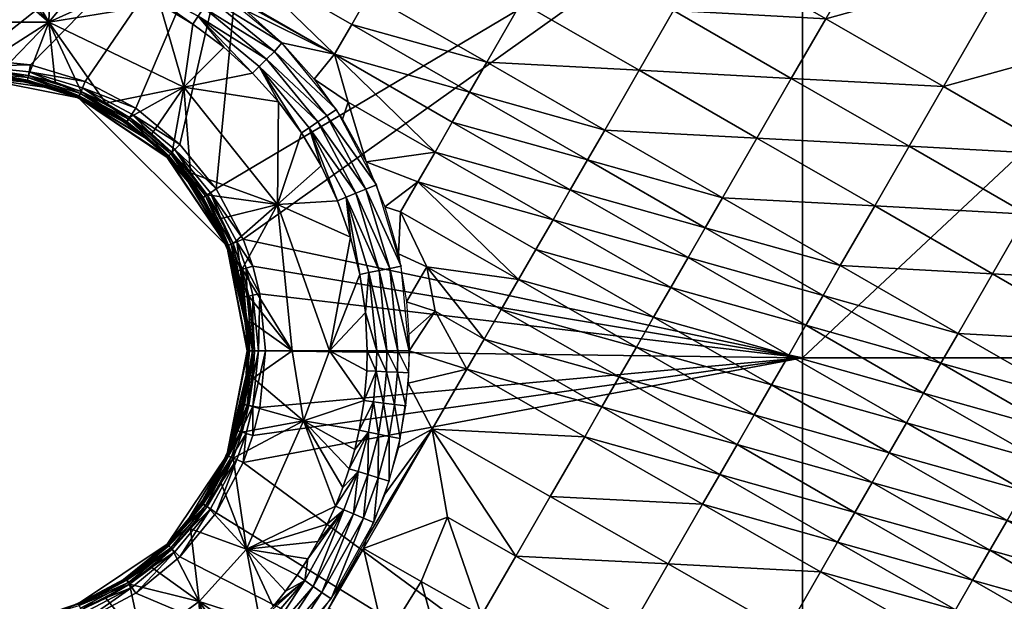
# Model space of a CAD drawing. Header units: inches. Extents: x -23.7 to 23.7, y -7.1 to 20.5.
# Tile 16 of 62: x 0.3 to 6.7, y -1.6 to 2.1. Entities that reach past the tile are written whole.
import ezdxf

# ---------------------------------------------------------------- set-up
doc = ezdxf.new("R2010")
doc.units = ezdxf.units.IN
doc.layers.get('0').update_dxf_attribs({"true_color": 0xc2ced6})

msp = doc.modelspace()

# ---------------------------------------------------------------- meshes
mesh = msp.add_polyface()
corners = [(5.3744, -0.0456), (5.3744, 3.3084), (8.9574, 3.3084), (1.7478, 0.724), (6.9578, 2.8746, 1.4002), (7.721, 2.434, 1.4197), (7.9438, 2.8209, 1.4265), (7.1806, 3.2615, 1.4084), (6.7349, 2.4877, 1.3924), (7.4982, 2.0471, 1.4135), (5.9715, 2.9282, 1.3708), (6.1944, 3.3152, 1.3803), (5.2079, 3.3686, 1.349), (6.2891, 1.7137, 1.3783), (7.0525, 1.2732, 1.4034), (5.5256, 2.154, 1.3523), (4.7618, 2.5943, 1.3261), (6.0662, 1.3266, 1.3722), (5.3025, 1.7668, 1.3434), (4.5386, 2.207, 1.3141), (3.7746, 2.6471, 1.2866), (3.9979, 3.0345, 1.3011), (5.0794, 1.3795, 1.3346), (5.8431, 0.9394, 1.3668), (4.3154, 1.8195, 1.3017), (3.5512, 2.2595, 1.2708), (4.0921, 1.4319, 1.2886), (4.8562, 0.9921, 1.3261), (3.9804, 1.238, 1.2818), (6.4172, 3.7021, 1.3899), (4.6734, 3.4846, 1.3318), (4.6432, 3.4708, 1.3306), (4.6117, 3.4601, 1.3294), (4.5793, 3.4525, 1.3281), (4.5449, 3.4625, 1.3274), (4.5131, 3.4465, 1.3257), (4.415, 3.4466, 1.3222), (4.4641, 3.4466, 1.324)]
mesh.append_faces([[corners[k] for k in face] for face in [(0, 1, 2), (1, 0, 3), (4, 5, 6), (6, 7, 4), (8, 9, 5), (5, 4, 8), (10, 8, 4), (4, 11, 10), (12, 10, 11), (13, 14, 9), (9, 8, 13), (15, 13, 8), (8, 10, 15), (16, 15, 10), (10, 12, 16), (14, 13, 17), (18, 17, 13), (13, 15, 18), (19, 18, 15), (15, 16, 19), (20, 19, 16), (16, 21, 20), (22, 23, 17), (17, 18, 22), (24, 22, 18), (18, 19, 24), (25, 24, 19), (26, 27, 22), (22, 24, 26), (27, 26, 28), (4, 7, 29), (29, 11, 4), (16, 30, 31), (32, 33, 16), (33, 34, 16), (34, 35, 16), (16, 31, 32), (12, 30, 16), (36, 21, 37), (37, 21, 16), (16, 35, 37)]])
mesh = msp.add_polyface()
corners = [(-0.9802, 2.3562, 1.0814), (-0.5, 2.5023, 1.0813), (-0.512, 2.5623, 1.1246), (-0.2573, 2.6001, 1.1244), (-0.2512, 2.5392, 1.0812), (-0.1288, 2.6095, 1.1243), (-0.1438, 2.5475, 1.0811), (-1.0036, 2.4126, 1.1247), (-0.5252, 2.6284, 1.1571), (-0.2639, 2.6672, 1.1569), (-0.1322, 2.6768, 1.1568), (-0.271, 2.7388, 1.1778), (-0.5393, 2.6988, 1.1782), (-0.1357, 2.7487, 1.1776), (-0.2783, 2.8128, 1.1865), (-0.5538, 2.7717, 1.1871), (-0.1394, 2.8229, 1.1863), (0.0001, 2.5514, 1.081), (0.0001, 2.6125, 1.1242), (0, 2.68, 1.1567), (0, 2.7519, 1.1776), (0, 2.8263, 1.1864), (-0.287, 2.5355, 1.0812), (-0.5703, 2.4874, 1.0813), (-0.4855, 2.132, 0.7749), (-0.0479, 2.551, 1.081), (1.7915, 3.3084), (0, 1.8918), (-1.7915, 3.3084), (-0.1588, 3.442, 1.2069), (-0.9228, 3.0002, 1.1997), (-0.8108, 2.8064, 1.1913), (-0.1932, 3.1637, 1.198), (-0.6288, 2.7557, 1.1873), (-0.2707, 3.6357, 1.2137), (-0.2108, 2.8185, 1.1866), (0, 3.5992, 1.2118), (0, 3.3415, 1.2033), (0, 2.998, 1.1921)]
mesh.append_faces([[corners[k] for k in face] for face in [(0, 1, 2), (3, 2, 1), (1, 4, 3), (5, 3, 4), (4, 6, 5), (7, 2, 8), (9, 8, 2), (2, 3, 9), (10, 9, 3), (3, 5, 10), (11, 12, 8), (8, 9, 11), (13, 11, 9), (9, 10, 13), (14, 15, 12), (12, 11, 14), (16, 14, 11), (11, 13, 16), (6, 17, 18), (18, 5, 6), (5, 18, 19), (19, 10, 5), (10, 19, 20), (20, 13, 10), (21, 16, 13), (13, 20, 21), (22, 23, 24), (25, 6, 24), (24, 6, 22), (17, 25, 24), (26, 27, 28), (29, 30, 31), (31, 32, 29), (33, 32, 31), (30, 29, 34), (35, 32, 33), (36, 29, 37), (32, 35, 38), (21, 38, 35), (32, 38, 37), (29, 32, 37)]])
mesh = msp.add_polyface()
corners = [(2.3527, 1.5652, 1.1919), (1.998, 1.9984, 1.1907), (1.9499, 1.9417, 1.1802), (1.5334, 2.2852, 1.1796), (2.291, 1.5241, 1.1809), (1.8992, 1.8912, 1.1582), (1.573, 1.0511), (1.7915, 3.3084), (5.3744, 3.3084), (3.0104, 3.0874, 1.2636), (3.7746, 2.6471, 1.2866), (3.9979, 3.0345, 1.3011), (3.2338, 3.4749, 1.2798), (2.2462, 3.528, 1.2477), (4.5386, 2.207, 1.3141), (3.5512, 2.2595, 1.2708), (2.7869, 2.6997, 1.2461), (2.0226, 3.1404, 1.2304), (4.3154, 1.8195, 1.3017), (3.3277, 1.8716, 1.2535), (2.5633, 2.3118, 1.2264), (1.7989, 2.7526, 1.2116), (2.4514, 2.1177, 1.2156), (3.2159, 1.6776, 1.2441), (1.687, 2.5586, 1.2013), (2.3395, 1.9236, 1.2038), (3.9066, 3.5177, 1.3049), (4.0233, 3.4593, 1.3082), (3.9921, 3.4694, 1.3072), (3.962, 3.4825, 1.3064), (3.9334, 3.4987, 1.3056), (1.8767, 3.5441, 1.2375), (1.8524, 3.5216, 1.2362), (1.7975, 3.4848, 1.2337), (1.8259, 3.5017, 1.235), (1.7673, 3.471, 1.2325), (1.736, 3.4603, 1.2314), (1.7037, 3.4527, 1.2304), (1.6693, 3.4627, 1.2302), (1.7618, 2.2097, 1.19), (2.2091, 1.7621, 1.1913), (1.5034, 2.3931, 1.1893), (4.0067, 3.5051, 1.311)]
mesh.append_faces([[corners[k] for k in face] for face in [(0, 1, 2), (3, 2, 1), (4, 2, 5), (6, 7, 8), (9, 10, 11), (11, 12, 9), (13, 9, 12), (14, 10, 15), (16, 15, 10), (10, 9, 16), (17, 16, 9), (9, 13, 17), (18, 15, 19), (20, 19, 15), (15, 16, 20), (21, 20, 16), (16, 17, 21), (22, 23, 19), (19, 20, 22), (24, 22, 20), (20, 21, 24), (23, 22, 25), (11, 26, 12), (11, 27, 28), (29, 11, 28), (11, 30, 26), (30, 11, 29), (31, 17, 13), (32, 17, 31), (33, 17, 34), (34, 17, 32), (33, 35, 17), (17, 35, 36), (37, 17, 36), (17, 38, 21), (1, 25, 39), (40, 25, 1), (25, 22, 24), (41, 39, 25), (42, 29, 28), (42, 28, 27)]])
mesh = msp.add_polyface()
corners = [(1.998, 1.9984, 1.1907), (1.5747, 2.3468, 1.1895), (1.5334, 2.2852, 1.1796), (1.0571, 2.541, 1.1789), (1.0856, 2.6095, 1.1883), (0.5393, 2.6988, 1.1782), (1.4934, 2.2257, 1.1578), (1.8992, 1.8912, 1.1582), (1.9499, 1.9417, 1.1802), (1.0295, 2.4747, 1.1575), (1.456, 2.1698, 1.1249), (1.8516, 1.8438, 1.125), (1.0037, 2.4126, 1.1247), (1.2069, 2.2485, 1.0815), (1.422, 2.1192, 1.0815), (1.623, 1.9694, 1.0816), (1.8084, 1.8008, 1.0816), (0.9802, 2.3561, 1.0814), (0.4874, 2.1315, 0.7749), (1.3637, 1.7092, 0.7749), (0.8581, 1.6055, 0.4677), (1.0511, 1.573), (1.7915, 3.3084), (1.3377, 1.3377), (1.573, 1.0511), (0.724, 1.7478), (0.3691, 1.8555), (0.9228, 3.0002, 1.1997), (1.687, 2.5586, 1.2013), (1.7989, 2.7526, 1.2116), (1.0347, 3.194, 1.2079), (1.6376, 3.4467, 1.2285), (1.5879, 3.4467, 1.2273), (1.5383, 3.4467, 1.2261), (1.4886, 3.4467, 1.225), (1.439, 3.4467, 1.2238), (0.8108, 2.8064, 1.1913), (1.2261, 2.5465, 1.1886), (1.5034, 2.3931, 1.1893), (0.9335, 2.6678, 1.1879), (2.3395, 1.9236, 1.2038)]
mesh.append_faces([[corners[k] for k in face] for face in [(0, 1, 2), (3, 2, 1), (1, 4, 3), (5, 3, 4), (6, 7, 8), (8, 2, 6), (9, 6, 2), (2, 3, 9), (10, 11, 7), (7, 6, 10), (12, 10, 6), (6, 9, 12), (12, 13, 14), (14, 10, 12), (10, 15, 16), (16, 11, 10), (10, 14, 15), (13, 12, 17), (13, 17, 18), (19, 13, 18), (19, 14, 13), (15, 14, 19), (19, 16, 15), (19, 18, 20), (21, 22, 23), (22, 24, 23), (22, 25, 26), (22, 21, 25), (27, 28, 29), (29, 30, 27), (31, 32, 29), (29, 32, 33), (34, 35, 29), (29, 33, 34), (35, 30, 29), (36, 37, 38), (36, 28, 27), (36, 39, 37), (28, 36, 40), (40, 36, 38)]])
mesh = msp.add_polyface()
corners = [(0.512, 2.5623, 1.1246), (1.0037, 2.4126, 1.1247), (1.0295, 2.4747, 1.1575), (0.7437, 2.4411, 1.0814), (0.9802, 2.3561, 1.0814), (0.5, 2.5023, 1.0813), (0.2512, 2.5392, 1.0812), (0.4874, 2.1315, 0.7749), (0.1258, 2.5484, 1.0811), (0, 1.8204, 0.4677), (0.1784, 1.8117, 0.4677), (0.3552, 1.7855, 0.4677), (0.5284, 1.7421, 0.4677), (0.6967, 1.6819, 0.4677), (0.8581, 1.6055, 0.4677), (0.0001, 2.5514, 1.081), (0, 1.776, 0.2497), (0.3469, 1.7441, 0.3793), (0.1743, 1.7697, 0.3793), (0, 1.7783, 0.3793), (0.3228, 1.7441, 0.1202), (0.4881, 1.7053, 0.1202), (0.1594, 1.7666, 0.1202), (0, 1.7738, 0.1202), (0.3526, 1.7729, 0.0353), (0, 1.8076, 0.0353), (0, 1.8462, 0.0092), (0.3602, 1.8107, 0.0092), (0.6917, 1.67, 0.0353), (0.3477, 1.7479, 0.0743), (0, 1.7821, 0.0743), (0.3691, 1.8555), (0, 1.8918), (0.724, 1.7478), (0.7065, 1.7056, 0.0092), (1.7915, 3.3084), (0, 1.7898, 0.428), (0.3492, 1.7554, 0.428)]
mesh.append_faces([[corners[k] for k in face] for face in [(0, 1, 2), (0, 3, 4), (4, 1, 0), (3, 0, 5), (5, 0, 6), (7, 6, 8), (7, 3, 5), (4, 3, 7), (6, 7, 5), (9, 10, 7), (11, 7, 10), (12, 7, 11), (13, 7, 12), (7, 13, 14), (8, 15, 7), (16, 17, 18), (18, 19, 16), (16, 20, 21), (20, 16, 22), (22, 16, 23), (24, 25, 26), (26, 27, 24), (28, 24, 27), (29, 30, 25), (25, 24, 29), (31, 27, 26), (26, 32, 31), (33, 34, 27), (27, 31, 33), (30, 22, 23), (29, 20, 22), (22, 30, 29), (31, 32, 35), (9, 36, 37), (37, 11, 9), (37, 18, 17), (37, 36, 19), (19, 18, 37), (9, 11, 10), (11, 13, 12)]])
mesh = msp.add_polyface()
corners = [(2.7716, 0.5485, 1.1944), (2.6122, 1.077, 1.1931), (2.5438, 1.0487, 1.1816), (2.291, 1.5241, 1.1809), (2.3527, 1.5652, 1.1919), (1.9499, 1.9417, 1.1802), (2.2315, 1.4846, 1.1585), (2.4778, 1.0216, 1.1588), (1.8992, 1.8912, 1.1582), (2.1757, 1.4474, 1.1252), (2.416, 0.996, 1.1253), (1.8516, 1.8438, 1.125), (2.2531, 1.199, 1.0817), (2.3596, 0.9728, 1.0818), (1.9762, 1.615, 1.0816), (2.1249, 1.4137, 1.0817), (2.4434, 0.7377, 1.0818), (1.8084, 1.8008, 1.0816), (1.9701, 0.9485, 0.7749), (1.7478, 0.724), (1.573, 1.0511), (5.3744, 3.3084), (3.3277, 1.8716, 1.2535), (4.0921, 1.4319, 1.2886), (4.3154, 1.8195, 1.3017), (3.2159, 1.6776, 1.2441), (3.9804, 1.238, 1.2818), (3.1041, 1.4836, 1.2341), (3.8687, 1.0441, 1.2748), (2.3395, 1.9236, 1.2038), (2.9923, 1.2895, 1.2235), (3.757, 0.8502, 1.2677), (2.8804, 1.0953, 1.2122), (2.4286, 1.6136, 1.1979), (2.6668, 0.9334, 1.1934), (2.7685, 0.901, 1.2003), (2.5456, 1.2262, 1.1927), (2.2091, 1.7621, 1.1913), (2.3924, 1.5036, 1.192)]
mesh.append_faces([[corners[k] for k in face] for face in [(0, 1, 2), (3, 2, 1), (1, 4, 3), (5, 3, 4), (6, 7, 2), (2, 3, 6), (8, 6, 3), (9, 10, 7), (7, 6, 9), (11, 9, 6), (6, 8, 11), (9, 12, 13), (13, 10, 9), (11, 14, 15), (15, 9, 11), (10, 13, 16), (12, 9, 15), (14, 11, 17), (12, 15, 18), (12, 18, 13), (18, 15, 14), (19, 20, 21), (22, 23, 24), (25, 26, 23), (23, 22, 25), (27, 28, 26), (26, 25, 27), (29, 27, 25), (30, 31, 28), (28, 27, 30), (31, 30, 32), (30, 27, 29), (29, 33, 30), (34, 35, 32), (36, 32, 30), (32, 36, 34), (36, 30, 33), (33, 29, 37), (38, 33, 37), (38, 36, 33)]])
mesh = msp.add_polyface()
corners = [(8.9574, -0.0456), (8.9574, 3.3084), (12.5404, 3.3084), (5.3744, -0.0456), (9.6373, 2.2295, 1.4661), (10.4006, 1.7887, 1.4836), (10.5676, 2.0788, 1.487), (9.8042, 2.5196, 1.4703), (9.4703, 1.9394, 1.4624), (10.2336, 1.4986, 1.4807), (8.707, 2.3801, 1.4444), (9.2476, 1.5526, 1.4581), (10.0109, 1.1118, 1.4777), (8.4843, 1.9933, 1.4389), (7.721, 2.434, 1.4197), (10.7745, 0.6711, 1.4978), (9.7882, 0.725, 1.4758), (9.0248, 1.1657, 1.4548), (8.2615, 1.6064, 1.4342), (7.4982, 2.0471, 1.4135), (9.3428, -0.0485, 1.4765), (10.1065, -0.489, 1.5013), (10.5518, 0.2844, 1.4973), (8.5793, 0.392, 1.4521), (7.8159, 0.8326, 1.4279), (7.0525, 1.2732, 1.4034), (9.12, -0.4352, 1.4796), (9.8838, -0.8756, 1.5063), (8.3565, 0.0052, 1.4531), (7.593, 0.4457, 1.4266), (8.8973, -0.8218, 1.4849), (8.1337, -0.3815, 1.456), (7.3702, 0.0588, 1.4271), (7.9108, -0.7682, 1.4613), (7.1472, -0.328, 1.4295)]
mesh.append_faces([[corners[k] for k in face] for face in [(0, 1, 2), (1, 0, 3), (4, 5, 6), (6, 7, 4), (8, 9, 5), (5, 4, 8), (10, 8, 4), (11, 12, 9), (9, 8, 11), (13, 11, 8), (8, 10, 13), (14, 13, 10), (15, 12, 16), (17, 16, 12), (12, 11, 17), (18, 17, 11), (11, 13, 18), (19, 18, 13), (13, 14, 19), (20, 21, 22), (22, 16, 20), (23, 20, 16), (16, 17, 23), (24, 23, 17), (17, 18, 24), (25, 24, 18), (18, 19, 25), (26, 27, 21), (21, 20, 26), (28, 26, 20), (20, 23, 28), (29, 28, 23), (23, 24, 29), (27, 26, 30), (31, 30, 26), (26, 28, 31), (32, 31, 28), (28, 29, 32), (30, 31, 33), (34, 33, 31)]])
mesh = msp.add_polyface()
corners = [(-0.5703, 2.4874, 1.0813), (-0.8461, 2.4077, 1.0814), (-0.4855, 2.132, 0.7749), (-0.1784, 1.8117, 0.4677), (0, 1.8204, 0.4677), (0.4874, 2.1315, 0.7749), (-0.3552, 1.7855, 0.4677), (-0.8581, 1.6055, 0.4677), (-0.6967, 1.6819, 0.4677), (-0.5284, 1.7421, 0.4677), (0.0001, 2.5514, 1.081), (0, 1.776, 0.2497), (-0.1743, 1.7697, 0.3793), (-0.3469, 1.7441, 0.3793), (0, 1.7783, 0.3793), (-0.6797, 1.6408, 0.2497), (0, 1.7738, 0.1202), (-0.1594, 1.7666, 0.1202), (-0.3228, 1.7441, 0.1202), (-0.4881, 1.7053, 0.1202), (-0.3526, 1.7729, 0.0353), (-0.6917, 1.67, 0.0353), (-0.7065, 1.7056, 0.0092), (-0.3602, 1.8107, 0.0092), (0, 1.8076, 0.0353), (0, 1.8462, 0.0092), (-0.3477, 1.7479, 0.0743), (0, 1.7821, 0.0743), (-0.724, 1.7478), (-0.3691, 1.8555), (0, 1.8918), (-0.6529, 1.6492, 0.1202), (-0.3492, 1.7554, 0.428), (0, 1.7898, 0.428), (-0.6849, 1.6535, 0.428)]
mesh.append_faces([[corners[k] for k in face] for face in [(0, 1, 2), (3, 4, 2), (2, 4, 5), (3, 2, 6), (2, 7, 8), (2, 9, 6), (8, 9, 2), (5, 10, 2), (11, 12, 13), (12, 11, 14), (13, 15, 11), (16, 11, 17), (17, 11, 18), (19, 18, 15), (18, 11, 15), (20, 21, 22), (22, 23, 20), (24, 20, 23), (23, 25, 24), (21, 20, 26), (27, 26, 20), (20, 24, 27), (22, 28, 29), (29, 23, 22), (30, 25, 23), (23, 29, 30), (27, 17, 18), (18, 26, 27), (26, 19, 31), (26, 18, 19), (27, 16, 17), (32, 13, 33), (13, 32, 34), (32, 33, 4), (33, 13, 12), (12, 14, 33), (34, 32, 6), (6, 9, 34), (32, 4, 3), (32, 3, 6)]])
mesh = msp.add_polyface()
corners = [(0.6797, 1.6408, 0.2497), (1.2574, 1.2574, 0.3793), (1.1281, 1.3746, 0.3793), (0.988, 1.4786, 0.3793), (0.5162, 1.7017, 0.3793), (0.6805, 1.6429, 0.3793), (0.3469, 1.7441, 0.3793), (0, 1.776, 0.2497), (0.8383, 1.5683, 0.3793), (1.118, 1.3771, 0.1202), (1.2542, 1.2542, 0.1202), (0.4881, 1.7053, 0.1202), (0.9706, 1.4846, 0.1202), (0.8147, 1.5756, 0.1202), (0.6529, 1.6492, 0.1202), (0.3602, 1.8107, 0.0092), (0.7065, 1.7056, 0.0092), (0.6917, 1.67, 0.0353), (1.0042, 1.503, 0.0353), (1.0257, 1.535, 0.0092), (0.682, 1.6465, 0.0743), (0.3477, 1.7479, 0.0743), (0.3526, 1.7729, 0.0353), (0.9901, 1.4818, 0.0743), (1.0511, 1.573), (0.724, 1.7478), (0.3228, 1.7441, 0.1202), (0.6967, 1.6819, 0.4677), (0.6849, 1.6535, 0.428), (0.9943, 1.4881, 0.428), (1.0114, 1.5136, 0.4677), (0.3552, 1.7855, 0.4677), (0.3492, 1.7554, 0.428), (0.8581, 1.6055, 0.4677)]
mesh.append_faces([[corners[k] for k in face] for face in [(0, 1, 2), (3, 0, 2), (4, 0, 5), (4, 6, 0), (0, 6, 7), (0, 3, 8), (0, 8, 5), (0, 9, 10), (11, 0, 7), (12, 0, 13), (14, 0, 11), (13, 0, 14), (9, 0, 12), (15, 16, 17), (18, 17, 16), (16, 19, 18), (20, 21, 22), (22, 17, 20), (23, 20, 17), (17, 18, 23), (24, 19, 16), (16, 25, 24), (20, 14, 11), (11, 21, 20), (23, 12, 13), (13, 20, 23), (21, 11, 26), (13, 14, 20), (23, 9, 12), (27, 28, 29), (29, 30, 27), (31, 32, 28), (28, 27, 31), (28, 5, 8), (8, 3, 29), (32, 6, 4), (28, 32, 4), (28, 4, 5), (8, 29, 28), (27, 30, 33)]])
mesh = msp.add_polyface()
corners = [(1.3637, 1.7092, 0.7749), (1.9762, 1.615, 1.0816), (1.8084, 1.8008, 1.0816), (1.1549, 1.4072, 0.4677), (1.2872, 1.2872, 0.4677), (1.4072, 1.1549, 0.4677), (1.0114, 1.5136, 0.4677), (0.8581, 1.6055, 0.4677), (1.5136, 1.0114, 0.4677), (1.9701, 0.9485, 0.7749), (1.6408, 0.6797, 0.2497), (1.3746, 1.1281, 0.3793), (1.2574, 1.2574, 0.3793), (0.6797, 1.6408, 0.2497), (1.2542, 1.2542, 0.1202), (1.3771, 1.118, 0.1202), (1.2782, 1.2782, 0.0353), (1.0042, 1.503, 0.0353), (1.0257, 1.535, 0.0092), (1.3054, 1.3054, 0.0092), (1.503, 1.0042, 0.0353), (1.535, 1.0257, 0.0092), (1.2602, 1.2602, 0.0743), (0.9901, 1.4818, 0.0743), (1.4818, 0.9901, 0.0743), (1.3377, 1.3377), (1.0511, 1.573), (1.573, 1.0511), (1.118, 1.3771, 0.1202), (1.4846, 0.9706, 0.1202), (1.2656, 1.2656, 0.428), (1.4881, 0.9943, 0.428), (0.9943, 1.4881, 0.428), (1.4786, 0.988, 0.3793), (0.988, 1.4786, 0.3793), (1.1281, 1.3746, 0.3793)]
mesh.append_faces([[corners[k] for k in face] for face in [(0, 1, 2), (0, 3, 4), (4, 5, 0), (3, 0, 6), (0, 7, 6), (5, 8, 9), (9, 0, 5), (9, 1, 0), (10, 11, 12), (13, 10, 12), (14, 10, 13), (15, 10, 14), (16, 17, 18), (18, 19, 16), (20, 16, 19), (19, 21, 20), (22, 23, 17), (17, 16, 22), (24, 22, 16), (16, 20, 24), (25, 19, 18), (18, 26, 25), (27, 21, 19), (19, 25, 27), (22, 14, 28), (28, 23, 22), (24, 15, 14), (14, 22, 24), (24, 29, 15), (4, 30, 31), (31, 8, 4), (6, 32, 30), (30, 4, 6), (31, 11, 33), (30, 12, 11), (32, 34, 35), (35, 12, 30), (30, 32, 35), (31, 30, 11), (4, 8, 5), (6, 4, 3)]])
mesh = msp.add_polyface()
corners = [(6.8296, 0.8862, 1.3999), (7.593, 0.4457, 1.4266), (7.8159, 0.8326, 1.4279), (7.0525, 1.2732, 1.4034), (6.0662, 1.3266, 1.3722), (6.6067, 0.4992, 1.3976), (7.3702, 0.0588, 1.4271), (5.8431, 0.9394, 1.3668), (8.1337, -0.3815, 1.456), (7.1472, -0.328, 1.4295), (6.3837, 0.1122, 1.3969), (5.6201, 0.5523, 1.3625), (4.8562, 0.9921, 1.3261), (5.0794, 1.3795, 1.3346), (6.2722, -0.0813, 1.3972), (5.5085, 0.3587, 1.3608), (4.7446, 0.7984, 1.322), (3.9804, 1.238, 1.2818), (5.397, 0.1651, 1.3595), (6.1607, -0.2747, 1.3981), (4.633, 0.6047, 1.3181), (3.8687, 1.0441, 1.2748), (5.2854, -0.0285, 1.3587), (6.0491, -0.4682, 1.3996), (4.5214, 0.411, 1.3144), (3.757, 0.8502, 1.2677), (5.1738, -0.2221, 1.3583), (4.4097, 0.2172, 1.3109), (3.6452, 0.6562, 1.2604), (4.2981, 0.0235, 1.3077), (5.0622, -0.4156, 1.3586), (3.5335, 0.4622, 1.253), (4.1864, -0.1702, 1.305)]
mesh.append_faces([[corners[k] for k in face] for face in [(0, 1, 2), (2, 3, 0), (4, 0, 3), (5, 6, 1), (1, 0, 5), (7, 5, 0), (0, 4, 7), (8, 6, 9), (10, 9, 6), (6, 5, 10), (11, 10, 5), (5, 7, 11), (12, 11, 7), (7, 13, 12), (9, 10, 14), (15, 14, 10), (10, 11, 15), (16, 15, 11), (11, 12, 16), (17, 16, 12), (18, 19, 14), (14, 15, 18), (20, 18, 15), (15, 16, 20), (21, 20, 16), (16, 17, 21), (22, 23, 19), (19, 18, 22), (24, 22, 18), (18, 20, 24), (25, 24, 20), (20, 21, 25), (23, 22, 26), (27, 26, 22), (22, 24, 27), (28, 27, 24), (29, 30, 26), (26, 27, 29), (31, 29, 27), (30, 29, 32)]])
mesh = msp.add_polyface()
corners = [(1.6055, 0.8581, 0.4677), (1.9701, 0.9485, 0.7749), (1.5136, 1.0114, 0.4677), (1.6819, 0.6967, 0.4677), (1.7421, 0.5284, 0.4677), (1.6429, 0.6805, 0.3793), (1.6408, 0.6797, 0.2497), (1.7017, 0.5162, 0.3793), (1.5683, 0.8382, 0.3793), (1.4786, 0.988, 0.3793), (1.7441, 0.3469, 0.3793), (1.3746, 1.1281, 0.3793), (1.7053, 0.4881, 0.1202), (1.6492, 0.6529, 0.1202), (1.7441, 0.3228, 0.1202), (1.5756, 0.8147, 0.1202), (1.4846, 0.9706, 0.1202), (1.3771, 1.118, 0.1202), (1.67, 0.6917, 0.0353), (1.503, 1.0042, 0.0353), (1.535, 1.0257, 0.0092), (1.7056, 0.7065, 0.0092), (1.7298, 0.5247, 0.0353), (1.7667, 0.5359, 0.0092), (1.6465, 0.682, 0.0743), (1.4818, 0.9901, 0.0743), (1.7054, 0.5173, 0.0743), (1.7478, 0.724), (1.573, 1.0511), (1.8104, 0.5492), (1.6535, 0.6849, 0.428), (1.7127, 0.5195, 0.428), (1.4881, 0.9943, 0.428)]
mesh.append_faces([[corners[k] for k in face] for face in [(0, 1, 2), (3, 1, 0), (4, 1, 3), (5, 6, 7), (6, 5, 8), (9, 6, 8), (10, 7, 6), (6, 9, 11), (12, 6, 13), (14, 6, 12), (15, 6, 16), (16, 6, 17), (13, 6, 15), (18, 19, 20), (20, 21, 18), (22, 18, 21), (21, 23, 22), (24, 25, 19), (19, 18, 24), (26, 24, 18), (18, 22, 26), (27, 21, 20), (20, 28, 27), (29, 23, 21), (21, 27, 29), (24, 15, 16), (16, 25, 24), (26, 12, 13), (13, 24, 26), (24, 13, 15), (3, 30, 31), (31, 4, 3), (2, 32, 30), (30, 3, 2), (5, 7, 31), (31, 30, 5), (30, 8, 5), (9, 8, 32), (30, 32, 8), (2, 3, 0)]])
mesh = msp.add_polyface()
corners = [(2.5438, 1.0487, 1.1816), (2.6991, 0.5341, 1.1824), (2.7716, 0.5485, 1.1944), (2.825, 0, 1.1961), (2.7512, 0, 1.1834), (2.6292, 0.5203, 1.1593), (2.6802, 0, 1.1598), (2.802, -0.358, 1.1974), (2.8213, -0.1436, 1.1966), (2.7477, -0.1399, 1.1837), (2.6767, -0.1363, 1.1599), (2.6585, -0.3397, 1.1601), (2.7289, -0.3487, 1.1841), (2.6135, 0, 1.1257), (1.8918, 0), (1.8555, 0.3691), (5.3744, -0.0456), (1.8104, 0.5492), (1.7478, 0.724), (1.8555, -0.3691), (4.5214, 0.411, 1.3144), (3.757, 0.8502, 1.2677), (3.6452, 0.6562, 1.2604), (2.8804, 1.0953, 1.2122), (4.4097, 0.2172, 1.3109), (3.5335, 0.4622, 1.253), (3.4217, 0.2682, 1.2456), (4.1864, -0.1702, 1.305), (4.2981, 0.0235, 1.3077), (3.3099, 0.0742, 1.2383), (4.0747, -0.364, 1.3027), (3.1981, -0.1198, 1.2311), (2.9398, 0.5444, 1.2081), (2.9918, 0.2563, 1.2109), (2.7685, 0.901, 1.2003), (2.7545, 0.6289, 1.1942), (2.8074, 0.3164, 1.195), (2.8231, 0.1056, 1.1956), (2.8171, -0.2103, 1.1967), (2.6668, 0.9334, 1.1934)]
mesh.append_faces([[corners[k] for k in face] for face in [(0, 1, 2), (3, 2, 1), (1, 4, 3), (5, 6, 4), (4, 1, 5), (7, 8, 9), (10, 11, 12), (12, 9, 10), (8, 3, 4), (4, 9, 8), (10, 6, 13), (9, 4, 6), (6, 10, 9), (14, 15, 16), (17, 16, 15), (17, 18, 16), (14, 16, 19), (20, 21, 22), (23, 22, 21), (24, 22, 25), (23, 25, 22), (26, 27, 28), (28, 25, 26), (29, 30, 27), (27, 26, 29), (30, 29, 31), (25, 32, 26), (32, 33, 29), (29, 26, 32), (32, 25, 34), (25, 23, 34), (34, 35, 32), (31, 29, 33), (36, 37, 33), (3, 33, 37), (36, 32, 35), (36, 33, 32), (31, 33, 3), (38, 31, 3), (34, 39, 35)]])
mesh = msp.add_polyface()
corners = [(2.4778, 1.0216, 1.1588), (2.6292, 0.5203, 1.1593), (2.6991, 0.5341, 1.1824), (2.5438, 1.0487, 1.1816), (2.416, 0.996, 1.1253), (2.5636, 0.5074, 1.1255), (2.6802, 0, 1.1598), (2.6135, 0, 1.1257), (2.4434, 0.7377, 1.0818), (2.5039, 0.4955, 1.0819), (2.5404, 0.2488, 1.082), (2.5527, 0, 1.0821), (2.6102, -0.1329, 1.1258), (2.5924, -0.3313, 1.1259), (2.6585, -0.3397, 1.1601), (2.6767, -0.1363, 1.1599), (2.5494, -0.1298, 1.0821), (2.5322, -0.3235, 1.0821), (2.3086, 0, 0.8773), (1.8117, -0.1784, 0.4677), (2.1398, -0.455, 0.7758), (2.0645, 0, 0.6725), (1.8204, 0, 0.4677), (2.3596, 0.9728, 1.0818), (1.9701, 0.9485, 0.7749), (1.7421, 0.5284, 0.4677), (1.8117, 0.1784, 0.4677), (1.7855, 0.3552, 0.4677), (1.8918, 0), (1.8555, -0.3691), (1.8107, -0.3602, 0.0092), (1.8462, 0, 0.0092), (1.8555, 0.3691), (1.8107, 0.3602, 0.0092), (1.7667, 0.5359, 0.0092), (1.8076, 0, 0.0353)]
mesh.append_faces([[corners[k] for k in face] for face in [(0, 1, 2), (2, 3, 0), (4, 5, 1), (1, 0, 4), (6, 1, 5), (5, 7, 6), (4, 8, 9), (9, 5, 4), (10, 11, 7), (10, 5, 9), (10, 7, 5), (12, 13, 14), (14, 15, 12), (7, 12, 15), (12, 16, 17), (17, 13, 12), (12, 7, 11), (16, 12, 11), (16, 11, 18), (16, 18, 17), (19, 20, 21), (18, 21, 20), (22, 19, 21), (17, 18, 20), (8, 23, 24), (10, 9, 18), (18, 9, 8), (11, 10, 18), (18, 8, 24), (21, 24, 25), (18, 24, 21), (26, 21, 27), (21, 25, 27), (22, 21, 26), (28, 29, 30), (30, 31, 28), (32, 33, 34), (32, 28, 31), (31, 33, 32), (33, 31, 35)]])
mesh = msp.add_polyface()
corners = [(1.7783, 0, 0.3793), (1.7738, 0, 0.1202), (1.6408, -0.6797, 0.2497), (1.7697, 0.1742, 0.3793), (1.6408, 0.6797, 0.2497), (1.7441, 0.3469, 0.3793), (1.7666, 0.1594, 0.1202), (1.7441, 0.3228, 0.1202), (1.8462, 0, 0.0092), (1.8107, -0.3602, 0.0092), (1.7729, -0.3526, 0.0353), (1.8076, 0, 0.0353), (1.7479, -0.3477, 0.0743), (1.7821, 0, 0.0743), (1.7666, -0.1594, 0.1202), (1.7729, 0.3526, 0.0353), (1.7298, 0.5247, 0.0353), (1.7667, 0.5359, 0.0092), (1.8107, 0.3602, 0.0092), (1.7479, 0.3477, 0.0743), (1.7054, 0.5173, 0.0743), (1.8104, 0.5492), (1.8555, 0.3691), (1.7053, 0.4881, 0.1202), (1.7421, 0.5284, 0.4677), (1.7127, 0.5195, 0.428), (1.7554, 0.3492, 0.428), (1.7855, 0.3552, 0.4677), (1.7898, 0, 0.428), (1.7017, 0.5162, 0.3793), (1.8204, 0, 0.4677), (1.8117, 0.1784, 0.4677), (1.7554, -0.3492, 0.428), (1.7697, -0.1742, 0.3793), (1.7855, -0.3552, 0.4677), (1.8117, -0.1784, 0.4677)]
mesh.append_faces([[corners[k] for k in face] for face in [(0, 1, 2), (3, 4, 0), (4, 3, 5), (4, 1, 0), (6, 4, 7), (1, 4, 6), (8, 9, 10), (10, 11, 8), (12, 13, 11), (11, 10, 12), (14, 1, 13), (14, 13, 12), (15, 16, 17), (17, 18, 15), (19, 20, 16), (16, 15, 19), (17, 21, 22), (11, 15, 18), (11, 13, 19), (19, 15, 11), (19, 7, 23), (23, 20, 19), (13, 6, 7), (7, 19, 13), (13, 1, 6), (24, 25, 26), (26, 27, 24), (28, 3, 0), (26, 5, 3), (29, 5, 26), (26, 25, 29), (28, 26, 3), (27, 26, 28), (28, 30, 27), (31, 27, 30), (32, 28, 33), (28, 0, 33), (30, 28, 32), (32, 34, 30), (34, 35, 30)]])
mesh = msp.add_polyface()
corners = [(2.4014, -1.0316, 1.1263), (2.1466, -1.4912, 1.1267), (2.2007, -1.5288, 1.1623), (2.4623, -1.0578, 1.1612), (2.2326, -1.2384, 1.0824), (2.1675, -1.3493, 1.0825), (2.2921, -1.1244, 1.0824), (2.3457, -1.0077, 1.0824), (1.7696, -1.2862, 0.7758), (2.3936, -0.8878, 1.0823), (2.1398, -0.455, 0.7758), (2.4354, -0.7657, 1.0823), (2.471, -0.6413, 1.0823), (1.6819, -0.6967, 0.4677), (1.8117, -0.1784, 0.4677), (1.7855, -0.3552, 0.4677), (1.7421, -0.5284, 0.4677), (1.7697, -0.1742, 0.3793), (1.6408, -0.6797, 0.2497), (1.7441, -0.3469, 0.3793), (1.7783, 0, 0.3793), (1.7666, -0.1594, 0.1202), (1.7441, -0.3228, 0.1202), (1.7738, 0, 0.1202), (1.7298, -0.5247, 0.0353), (1.7729, -0.3526, 0.0353), (1.8107, -0.3602, 0.0092), (1.7667, -0.5359, 0.0092), (1.67, -0.6917, 0.0353), (1.7056, -0.7065, 0.0092), (1.7054, -0.5173, 0.0743), (1.7479, -0.3477, 0.0743), (1.8104, -0.5492), (1.8555, -0.3691), (1.7478, -0.724), (1.7053, -0.4881, 0.1202), (1.7127, -0.5195, 0.428), (1.6535, -0.6849, 0.428), (1.7554, -0.3492, 0.428), (1.7017, -0.5162, 0.3793)]
mesh.append_faces([[corners[k] for k in face] for face in [(0, 1, 2), (2, 3, 0), (0, 4, 5), (5, 1, 0), (6, 0, 7), (4, 0, 6), (4, 6, 8), (7, 8, 6), (4, 8, 5), (9, 10, 7), (11, 12, 10), (9, 11, 10), (8, 10, 13), (14, 15, 10), (10, 8, 7), (16, 10, 15), (10, 16, 13), (17, 18, 19), (17, 20, 18), (18, 21, 22), (18, 23, 21), (24, 25, 26), (26, 27, 24), (28, 24, 27), (27, 29, 28), (30, 31, 25), (25, 24, 30), (32, 27, 26), (26, 33, 32), (27, 32, 34), (34, 29, 27), (30, 35, 22), (22, 31, 30), (21, 31, 22), (16, 36, 37), (15, 38, 36), (36, 16, 15), (19, 39, 36), (36, 38, 19), (38, 17, 19)]])
mesh = msp.add_polyface()
corners = [(2.3182, -1.6104, 1.2054), (2.5946, -1.1146, 1.2013), (2.5271, -1.0856, 1.1864), (2.6241, -0.8251, 1.1855), (2.6942, -0.8471, 1.1997), (2.6943, -0.5553, 1.1847), (2.7665, -0.5701, 1.1983), (2.7289, -0.3487, 1.1841), (2.802, -0.358, 1.1974), (2.7477, -0.1399, 1.1837), (2.2582, -1.5688, 1.1887), (2.4623, -1.0578, 1.1612), (2.5566, -0.8039, 1.1608), (2.6249, -0.541, 1.1604), (2.6585, -0.3397, 1.1601), (2.4933, -0.784, 1.1262), (2.4014, -1.0316, 1.1263), (2.5598, -0.5275, 1.126), (2.5924, -0.3313, 1.1259), (2.3936, -0.8878, 1.0823), (2.3457, -1.0077, 1.0824), (2.5322, -0.3235, 1.0821), (2.5003, -0.5153, 1.0822), (2.471, -0.6413, 1.0823), (2.4354, -0.7657, 1.0823), (2.1398, -0.455, 0.7758), (1.8555, -0.3691), (5.3744, -0.0456), (1.8104, -0.5492), (1.7478, -0.724), (3.0738, -1.0798, 1.2506), (2.9744, -0.5079, 1.218), (2.5271, -1.2835, 1.204), (2.8171, -0.2103, 1.1967), (3.1981, -0.1198, 1.2311), (2.9022, -1.4965, 1.2615), (2.6662, -0.9313, 1.2001), (2.545, -1.2231, 1.202), (2.754, -0.6274, 1.1985), (2.3917, -1.4997, 1.2043)]
mesh.append_faces([[corners[k] for k in face] for face in [(0, 1, 2), (3, 2, 1), (1, 4, 3), (5, 3, 4), (4, 6, 5), (7, 5, 6), (6, 8, 7), (9, 7, 8), (10, 2, 11), (12, 11, 2), (2, 3, 12), (13, 12, 3), (3, 5, 13), (14, 13, 5), (5, 7, 14), (15, 16, 11), (11, 12, 15), (17, 15, 12), (12, 13, 17), (18, 17, 13), (13, 14, 18), (15, 19, 20), (20, 16, 15), (18, 21, 22), (22, 17, 18), (17, 23, 24), (24, 15, 17), (19, 15, 24), (23, 17, 22), (23, 22, 25), (21, 25, 22), (26, 27, 28), (27, 29, 28), (30, 31, 32), (33, 31, 34), (30, 32, 35), (31, 36, 37), (36, 31, 38), (33, 38, 31), (31, 37, 32), (32, 37, 39)]])
mesh = msp.add_polyface()
corners = [(5.3744, -0.0456), (5.3744, -3.3997), (1.7478, -0.724), (5.0622, -0.4156, 1.3586), (5.8261, -0.855, 1.4048), (5.9376, -0.6616, 1.4018), (5.1738, -0.2221, 1.3583), (4.9506, -0.6091, 1.3595), (5.7145, -1.0484, 1.4086), (4.1864, -0.1702, 1.305), (4.839, -0.8026, 1.3612), (5.603, -1.2417, 1.4134), (4.0747, -0.364, 1.3027), (4.7274, -0.9961, 1.3639), (5.4914, -1.4349, 1.4193), (3.963, -0.5577, 1.3011), (3.1981, -0.1198, 1.2311), (4.5042, -1.3828, 1.3726), (5.2684, -1.8212, 1.4349), (3.7396, -0.945, 1.3006), (2.9744, -0.5079, 1.218), (6.0324, -2.2601, 1.4902), (5.0453, -2.2072, 1.4566), (4.281, -1.7692, 1.3871), (3.5162, -1.332, 1.305), (5.8095, -2.6457, 1.5173), (4.8223, -2.5928, 1.4857), (4.0578, -2.1553, 1.4092), (3.2929, -1.7187, 1.3164), (3.8348, -2.5407, 1.4408), (3.0696, -2.1049, 1.3379), (2.8465, -2.4902, 1.3727), (3.0738, -1.0798, 1.2506), (2.9022, -1.4965, 1.2615)]
mesh.append_faces([[corners[k] for k in face] for face in [(0, 1, 2), (3, 4, 5), (5, 6, 3), (7, 8, 4), (4, 3, 7), (9, 7, 3), (10, 11, 8), (8, 7, 10), (12, 10, 7), (7, 9, 12), (13, 14, 11), (11, 10, 13), (15, 13, 10), (10, 12, 15), (16, 15, 12), (17, 18, 14), (14, 13, 17), (19, 17, 13), (13, 15, 19), (20, 19, 15), (15, 16, 20), (21, 18, 22), (23, 22, 18), (18, 17, 23), (24, 23, 17), (17, 19, 24), (25, 22, 26), (27, 26, 22), (22, 23, 27), (28, 27, 23), (23, 24, 28), (26, 27, 29), (30, 29, 27), (27, 28, 30), (29, 30, 31), (20, 32, 24), (24, 19, 20), (32, 33, 28), (28, 24, 32), (30, 28, 33)]])
mesh = msp.add_polyface()
corners = [(5.3744, -3.3997), (5.3744, -0.0456), (8.9574, -0.0456), (7.9108, -0.7682, 1.4613), (7.1472, -0.328, 1.4295), (7.0358, -0.5214, 1.4317), (6.2722, -0.0813, 1.3972), (6.9243, -0.7147, 1.4344), (7.6879, -1.1547, 1.4694), (7.7994, -0.9615, 1.465), (6.1607, -0.2747, 1.3981), (6.8128, -0.9081, 1.4379), (7.5765, -1.348, 1.4747), (6.0491, -0.4682, 1.3996), (6.7013, -1.1014, 1.4422), (7.465, -1.5412, 1.4808), (5.9376, -0.6616, 1.4018), (5.1738, -0.2221, 1.3583), (6.5898, -1.2946, 1.4474), (7.3536, -1.7343, 1.4879), (5.8261, -0.855, 1.4048), (6.4783, -1.4878, 1.4536), (7.2422, -1.9274, 1.4961), (5.7145, -1.0484, 1.4086), (8.0062, -2.367, 1.5369), (7.1307, -2.1204, 1.5054), (6.3668, -1.681, 1.4609), (5.603, -1.2417, 1.4134), (7.8948, -2.5599, 1.5479), (7.0193, -2.3134, 1.5159), (6.2554, -1.8741, 1.4693), (5.4914, -1.4349, 1.4193), (7.7834, -2.7528, 1.5602), (6.7965, -2.6991, 1.5411), (6.0324, -2.2601, 1.4902), (5.2684, -1.8212, 1.4349), (5.8095, -2.6457, 1.5173), (5.0453, -2.2072, 1.4566)]
mesh.append_faces([[corners[k] for k in face] for face in [(0, 1, 2), (3, 4, 5), (6, 5, 4), (7, 8, 9), (9, 5, 7), (10, 7, 5), (5, 6, 10), (11, 12, 8), (8, 7, 11), (13, 11, 7), (7, 10, 13), (14, 15, 12), (12, 11, 14), (16, 14, 11), (11, 13, 16), (17, 16, 13), (18, 19, 15), (15, 14, 18), (20, 18, 14), (14, 16, 20), (21, 22, 19), (19, 18, 21), (23, 21, 18), (18, 20, 23), (24, 22, 25), (26, 25, 22), (22, 21, 26), (27, 26, 21), (21, 23, 27), (28, 25, 29), (30, 29, 25), (25, 26, 30), (31, 30, 26), (26, 27, 31), (32, 29, 33), (34, 33, 29), (29, 30, 34), (35, 34, 30), (30, 31, 35), (33, 34, 36), (37, 36, 34)]])
mesh = msp.add_polyface()
corners = [(8.9574, -3.3997), (8.9574, -0.0456), (12.5404, -0.0456), (5.3744, -3.3997), (9.6611, -1.2622, 1.5138), (10.4251, -1.7025, 1.5426), (10.6478, -1.3161, 1.5332), (9.8838, -0.8756, 1.5063), (8.8973, -0.8218, 1.4849), (9.4384, -1.6486, 1.5241), (10.2025, -2.0888, 1.555), (8.6745, -1.2084, 1.4928), (7.9108, -0.7682, 1.4613), (9.327, -1.8417, 1.5305), (10.0912, -2.2818, 1.5624), (8.5631, -1.4016, 1.4979), (7.7994, -0.9615, 1.465), (7.0358, -0.5214, 1.4317), (9.2157, -2.0348, 1.5377), (9.9799, -2.4749, 1.5707), (8.4517, -1.5948, 1.5038), (7.6879, -1.1547, 1.4694), (9.1043, -2.2279, 1.5458), (8.3403, -1.7879, 1.5106), (7.5765, -1.348, 1.4747), (8.2289, -1.981, 1.5183), (8.993, -2.4209, 1.5549), (7.465, -1.5412, 1.4808), (8.1175, -2.174, 1.5271), (8.8817, -2.6138, 1.565), (7.3536, -1.7343, 1.4879), (8.0062, -2.367, 1.5369), (7.2422, -1.9274, 1.4961), (7.1307, -2.1204, 1.5054), (7.8948, -2.5599, 1.5479)]
mesh.append_faces([[corners[k] for k in face] for face in [(0, 1, 2), (1, 0, 3), (4, 5, 6), (6, 7, 4), (8, 4, 7), (9, 10, 5), (5, 4, 9), (11, 9, 4), (4, 8, 11), (12, 11, 8), (13, 14, 10), (10, 9, 13), (15, 13, 9), (9, 11, 15), (16, 15, 11), (11, 12, 16), (17, 16, 12), (18, 19, 14), (14, 13, 18), (20, 18, 13), (13, 15, 20), (21, 20, 15), (15, 16, 21), (19, 18, 22), (23, 22, 18), (18, 20, 23), (24, 23, 20), (20, 21, 24), (25, 26, 22), (22, 23, 25), (27, 25, 23), (23, 24, 27), (28, 29, 26), (26, 25, 28), (30, 28, 25), (25, 27, 30), (29, 28, 31), (32, 31, 28), (28, 30, 32), (33, 34, 31)]])
mesh = msp.add_polyface()
corners = [(1.6055, -0.8581, 0.4677), (1.7696, -1.2862, 0.7758), (1.6819, -0.6967, 0.4677), (1.5136, -1.0114, 0.4677), (1.6408, -0.6797, 0.2497), (1.4786, -0.988, 0.3793), (1.5683, -0.8382, 0.3793), (1.7441, -0.3469, 0.3793), (1.7017, -0.5162, 0.3793), (1.6429, -0.6805, 0.3793), (1.2558, -1.2558, 0.2497), (1.4846, -0.9706, 0.1202), (1.3771, -1.118, 0.1202), (1.5756, -0.8147, 0.1202), (1.7053, -0.4881, 0.1202), (1.6492, -0.6529, 0.1202), (1.7441, -0.3228, 0.1202), (1.503, -1.0042, 0.0353), (1.67, -0.6917, 0.0353), (1.7056, -0.7065, 0.0092), (1.535, -1.0257, 0.0092), (1.2782, -1.2782, 0.0353), (1.6465, -0.682, 0.0743), (1.7054, -0.5173, 0.0743), (1.7298, -0.5247, 0.0353), (1.4818, -0.9901, 0.0743), (1.2602, -1.2602, 0.0743), (1.573, -1.0511), (1.7478, -0.724), (1.4881, -0.9943, 0.428), (1.2656, -1.2656, 0.428), (1.6535, -0.6849, 0.428), (1.7421, -0.5284, 0.4677), (1.3746, -1.1281, 0.3793), (1.7127, -0.5195, 0.428)]
mesh.append_faces([[corners[k] for k in face] for face in [(0, 1, 2), (0, 3, 1), (4, 5, 6), (7, 4, 8), (9, 8, 4), (6, 9, 4), (5, 4, 10), (4, 11, 12), (12, 10, 4), (4, 13, 11), (4, 14, 15), (4, 16, 14), (4, 15, 13), (17, 18, 19), (19, 20, 17), (21, 17, 20), (22, 23, 24), (24, 18, 22), (25, 22, 18), (18, 17, 25), (26, 25, 17), (27, 20, 19), (19, 28, 27), (22, 15, 14), (14, 23, 22), (12, 25, 26), (25, 11, 13), (13, 22, 25), (25, 12, 11), (22, 13, 15), (3, 29, 30), (2, 31, 29), (29, 3, 2), (31, 2, 32), (29, 5, 33), (31, 9, 6), (6, 5, 29), (8, 9, 31), (31, 34, 8), (29, 31, 6), (2, 3, 0)]])
mesh = msp.add_polyface()
corners = [(1.5021, -2.3844, 1.2165), (1.9515, -2.0367, 1.2106), (1.9014, -1.9844, 1.1915), (2.2582, -1.5688, 1.1887), (2.3182, -1.6104, 1.2054), (2.5271, -1.0856, 1.1864), (1.4757, -2.3162, 1.1949), (1.8534, -1.9342, 1.1635), (2.2007, -1.5288, 1.1623), (2.4623, -1.0578, 1.1612), (1.4389, -2.2584, 1.1648), (1.8081, -1.887, 1.127), (2.1466, -1.4912, 1.1267), (1.9413, -1.6584, 1.0825), (1.8562, -1.7531, 1.0825), (1.6736, -1.9281, 1.0825), (1.7664, -1.8435, 1.0825), (2.0216, -1.5595, 1.0825), (2.0969, -1.4567, 1.0825), (2.1675, -1.3493, 1.0825), (1.7696, -1.2862, 0.7758), (5.3744, -3.3997), (1.573, -1.0511), (1.7478, -0.724), (1.3377, -1.3377), (1.0511, -1.573), (0.724, -1.7478), (2.9022, -1.4965, 1.2615), (2.6666, -1.8761, 1.2736), (3.0696, -2.1049, 1.3379), (2.8465, -2.4902, 1.3727), (2.372, -2.2215, 1.2881), (2.5271, -1.2835, 1.204), (2.3035, -1.6706, 1.2096), (2.3917, -1.4997, 1.2043), (2.2083, -1.7572, 1.2069), (2.0801, -2.0568, 1.2298), (1.8571, -2.4418, 1.2705), (1.7607, -2.2024, 1.2131), (1.9971, -1.9925, 1.2098)]
mesh.append_faces([[corners[k] for k in face] for face in [(0, 1, 2), (3, 2, 1), (1, 4, 3), (5, 3, 4), (6, 2, 7), (8, 7, 2), (2, 3, 8), (9, 8, 3), (10, 7, 11), (12, 11, 7), (7, 8, 12), (12, 13, 14), (14, 11, 12), (15, 11, 16), (16, 11, 14), (17, 12, 18), (18, 12, 19), (13, 12, 17), (20, 17, 18), (18, 19, 20), (13, 17, 20), (14, 13, 20), (21, 22, 23), (24, 21, 25), (26, 25, 21), (21, 24, 22), (27, 28, 29), (30, 29, 28), (28, 31, 30), (28, 27, 32), (32, 33, 28), (32, 34, 33), (35, 33, 34), (33, 35, 36), (37, 31, 36), (36, 38, 37), (35, 39, 36), (33, 36, 31), (31, 28, 33), (38, 36, 39)]])
mesh = msp.add_polyface()
corners = [(1.8081, -1.887, 1.127), (1.4041, -2.2038, 1.1271), (1.4389, -2.2584, 1.1648), (1.5768, -2.008, 1.0825), (1.4761, -2.0831, 1.0824), (1.6736, -1.9281, 1.0825), (1.7664, -1.8435, 1.0825), (1.8562, -1.7531, 1.0825), (1.4634, -1.6261, 0.7758), (1.3718, -2.1531, 1.0823), (1.0933, -1.8949, 0.7758), (1.2663, -2.2167, 1.0823), (1.1579, -2.275, 1.0822), (1.1549, -1.4072, 0.4677), (1.2872, -1.2872, 0.4677), (1.4072, -1.1549, 0.4677), (1.7696, -1.2862, 0.7758), (1.5136, -1.0114, 0.4677), (1.0114, -1.5136, 0.4677), (1.2574, -1.2574, 0.3793), (1.2558, -1.2558, 0.2497), (1.1281, -1.3746, 0.3793), (1.3746, -1.1281, 0.3793), (1.4786, -0.988, 0.3793), (1.118, -1.3771, 0.1202), (1.2542, -1.2542, 0.1202), (1.3771, -1.118, 0.1202), (1.535, -1.0257, 0.0092), (1.3054, -1.3054, 0.0092), (1.2782, -1.2782, 0.0353), (1.0042, -1.503, 0.0353), (1.503, -1.0042, 0.0353), (1.2602, -1.2602, 0.0743), (0.9901, -1.4818, 0.0743), (1.3377, -1.3377), (1.573, -1.0511), (1.0511, -1.573), (1.2656, -1.2656, 0.428), (0.9943, -1.4881, 0.428), (1.4881, -0.9943, 0.428)]
mesh.append_faces([[corners[k] for k in face] for face in [(0, 1, 2), (0, 3, 4), (4, 1, 0), (0, 5, 3), (6, 7, 8), (8, 5, 6), (5, 8, 3), (9, 4, 10), (10, 11, 9), (11, 10, 12), (4, 3, 8), (13, 8, 14), (15, 8, 16), (8, 7, 16), (8, 15, 14), (15, 16, 17), (4, 8, 10), (18, 8, 13), (10, 8, 18), (19, 20, 21), (20, 22, 23), (19, 22, 20), (24, 20, 25), (20, 26, 25), (27, 28, 29), (30, 29, 28), (31, 29, 32), (33, 32, 29), (34, 28, 27), (27, 35, 34), (28, 34, 36), (32, 25, 26), (25, 32, 24), (14, 37, 38), (37, 14, 17), (37, 19, 21), (22, 19, 37), (37, 39, 22), (14, 18, 13), (17, 14, 15)]])
mesh = msp.add_polyface()
corners = [(1.0933, -1.8949, 0.7758), (0.6753, -2.0808, 0.7758), (1.0469, -2.3281, 1.0821), (0.6967, -1.6819, 0.4677), (1.0114, -1.5136, 0.4677), (0.8581, -1.6055, 0.4677), (0.5284, -1.7421, 0.4677), (0.6805, -1.6429, 0.3793), (0.8383, -1.5683, 0.3793), (0.6797, -1.6408, 0.2497), (0.988, -1.4786, 0.3793), (1.1281, -1.3746, 0.3793), (1.2558, -1.2558, 0.2497), (0.5162, -1.7017, 0.3793), (0.6529, -1.6492, 0.1202), (0.4881, -1.7053, 0.1202), (0.8147, -1.5756, 0.1202), (1.118, -1.3771, 0.1202), (0.9706, -1.4846, 0.1202), (1.3054, -1.3054, 0.0092), (1.0257, -1.535, 0.0092), (1.0042, -1.503, 0.0353), (0.6917, -1.67, 0.0353), (0.7065, -1.7056, 0.0092), (1.2782, -1.2782, 0.0353), (0.9901, -1.4818, 0.0743), (0.682, -1.6465, 0.0743), (0.724, -1.7478), (1.0511, -1.573), (0.3691, -1.8555), (1.2602, -1.2602, 0.0743), (0.9943, -1.4881, 0.428), (0.6849, -1.6535, 0.428), (1.2872, -1.2872, 0.4677), (1.2656, -1.2656, 0.428)]
mesh.append_faces([[corners[k] for k in face] for face in [(0, 1, 2), (3, 1, 0), (0, 4, 5), (5, 3, 0), (1, 3, 6), (7, 8, 9), (10, 9, 8), (11, 12, 10), (13, 7, 9), (9, 14, 15), (16, 14, 9), (12, 17, 18), (18, 9, 12), (18, 16, 9), (10, 12, 9), (19, 20, 21), (22, 21, 20), (20, 23, 22), (24, 21, 25), (26, 25, 21), (21, 22, 26), (27, 23, 20), (20, 28, 27), (28, 20, 19), (23, 27, 29), (26, 16, 18), (18, 25, 26), (25, 18, 17), (30, 25, 17), (26, 14, 16), (4, 31, 32), (32, 3, 4), (31, 4, 33), (32, 7, 13), (32, 8, 7), (31, 11, 10), (10, 8, 31), (32, 31, 8), (31, 34, 11), (4, 3, 5)]])

doc.saveas('drawing.dxf')
